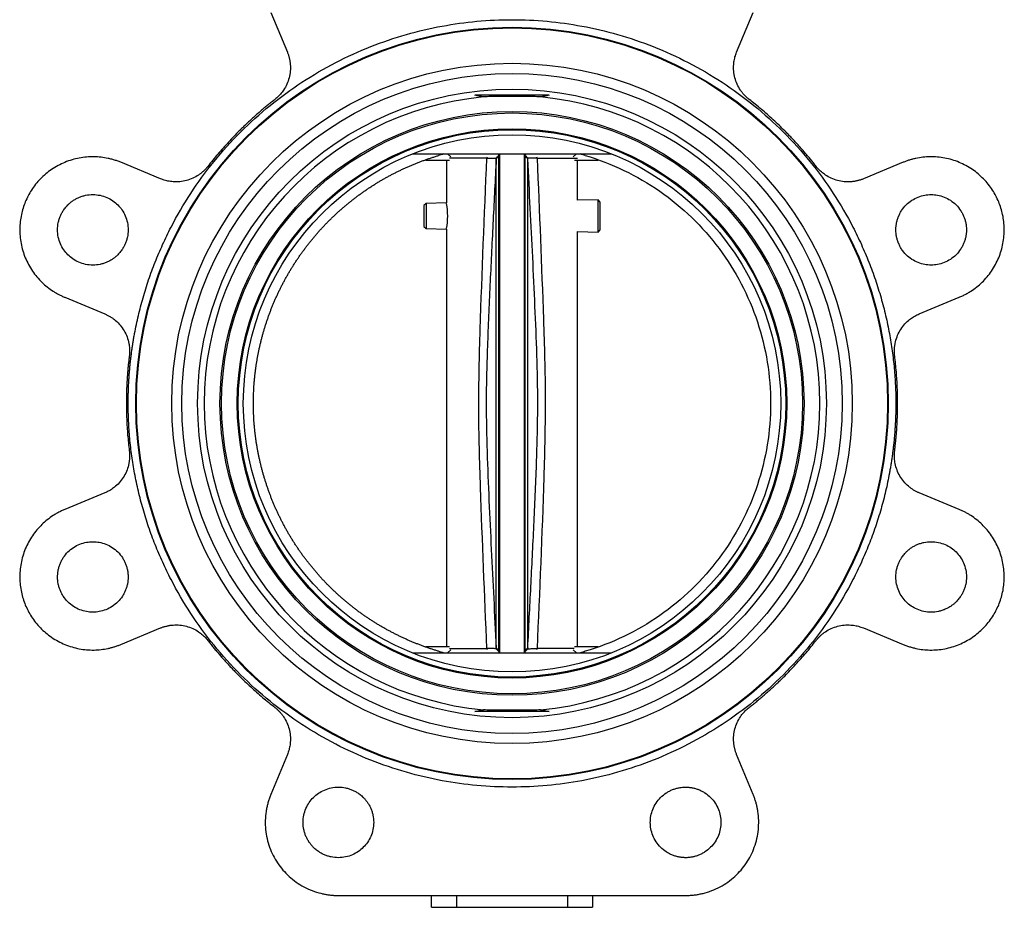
# Model space of a CAD drawing. Header units: millimetres. Extents: x 438 to 1493, y -117 to 773.
# Tile 9 of 26: x 1298 to 1493, y 145 to 321. Entities that reach past the tile are written whole.
import ezdxf

# ---------------------------------------------------------------- set-up
doc = ezdxf.new("R2010")
doc.units = ezdxf.units.MM

msp = doc.modelspace()

# ---------------------------------------------------------------- linework, layer by layer
at = {"color": 7, "linetype": 'Continuous', "lineweight": 25}
for p, q in [((1347.59, 322.33), (1350.86, 314.43)), ((1439.99, 314.43), (1443.27, 322.33)), ((1402.78, 305.88), (1388.08, 305.88)), ((1375.66, 294.23), (1415.19, 294.23)), ((1378.36, 293.03), (1383.06, 293.03)), ((1382.43, 293.03), (1382.43, 284.51)), ((1382.61, 294.23), (1383.32, 293.67)), ((1390.45, 293.38), (1383.06, 293.38)), ((1392.83, 293.72), (1392.3, 293.24)), ((1392.82, 294.13), (1392.78, 293.9)), ((1392.78, 293.9), (1392.83, 293.72)), ((1392.93, 294.13), (1392.93, 195.33)), ((1397.93, 195.33), (1397.93, 294.13)), ((1398.03, 293.72), (1398.08, 293.9)), ((1398.56, 293.24), (1398.03, 293.72)), ((1398.08, 293.9), (1398.04, 294.13)), ((1398.6, 293.42), (1398.08, 293.9)), ((1398.55, 293.24), (1398.6, 293.42)), ((1407.54, 293.67), (1408.24, 294.23)), ((1407.8, 293.03), (1412.5, 293.03)), ((1408.43, 285.03), (1408.43, 293.03)), ((1325.73, 289.3), (1317.83, 292.57)), ((1473.03, 292.57), (1465.13, 289.3)), ((1378.37, 284.43), (1377.93, 283.98)), ((1377.93, 283.98), (1377.93, 279.86)), ((1382.43, 284.51), (1378.37, 284.43)), ((1378.37, 284.43), (1378.37, 281.92)), ((1412.49, 285.11), (1408.43, 285.03)), ((1412.93, 284.68), (1412.49, 285.11)), ((1412.49, 281.92), (1412.49, 285.11)), ((1412.93, 281.92), (1412.93, 284.68)), ((1378.37, 281.92), (1378.37, 279.41)), ((1412.49, 278.73), (1412.49, 281.92)), ((1412.93, 279.16), (1412.93, 281.92)), ((1377.93, 279.86), (1378.37, 279.41)), ((1378.37, 279.41), (1382.43, 279.33)), ((1382.43, 279.33), (1382.43, 196.43)), ((1408.43, 278.81), (1412.49, 278.73)), ((1408.43, 196.43), (1408.43, 278.81)), ((1412.49, 278.73), (1412.93, 279.16)), ((1306.73, 265.78), (1314.63, 262.5)), ((1476.23, 262.5), (1484.13, 265.78)), ((1314.63, 226.96), (1306.73, 223.69)), ((1484.13, 223.69), (1476.23, 226.96)), ((1317.83, 196.89), (1325.73, 200.17)), ((1465.13, 200.17), (1473.03, 196.89)), ((1383.06, 196.43), (1378.36, 196.43)), ((1383.32, 195.8), (1382.61, 195.23)), ((1383.06, 196.08), (1390.45, 196.08)), ((1392.78, 195.57), (1392.26, 196.05)), ((1392.3, 196.22), (1392.83, 195.74)), ((1392.83, 195.74), (1392.78, 195.56)), ((1392.78, 195.56), (1392.82, 195.33)), ((1398.03, 195.74), (1398.56, 196.22)), ((1398.08, 195.57), (1398.03, 195.74)), ((1398.04, 195.33), (1398.08, 195.57)), ((1398.08, 195.56), (1398.6, 196.05)), ((1408.24, 195.23), (1407.54, 195.8)), ((1412.5, 196.43), (1407.8, 196.43)), ((1375.66, 195.23), (1415.19, 195.23)), ((1402.78, 183.58), (1388.08, 183.58)), ((1350.86, 175.03), (1347.59, 167.13)), ((1443.27, 167.13), (1439.99, 175.03)), ((1360.99, 147.08), (1429.87, 147.08)), ((1379.43, 144.73), (1379.43, 147.08)), ((1384.43, 147.08), (1384.43, 144.73)), ((1406.43, 147.08), (1406.43, 144.73)), ((1411.43, 147.08), (1411.43, 144.73)), ((1379.43, 144.73), (1384.43, 144.73)), ((1384.43, 144.73), (1406.43, 144.73)), ((1406.43, 144.73), (1411.43, 144.73))]:
    msp.add_line(p, q, dxfattribs=at)
at = {"color": 8, "linetype": 'Continuous', "lineweight": 25}
for p, q in [((1390.45, 293.38), (1390.56, 293.65)), ((1400.3, 293.65), (1400.4, 293.38)), ((1390.56, 195.81), (1390.45, 196.08)), ((1400.4, 196.08), (1400.3, 195.81))]:
    msp.add_line(p, q, dxfattribs=at)
at = {"color": 7, "linetype": 'Continuous', "lineweight": 25}
for radius in [74.64, 74.5, 67.5, 65.5, 62.37, 57.93, 57.63, 54.5, 54.3, 53.3]:
    msp.add_circle((1395.43, 244.73), radius, dxfattribs=at)
for centre, radius, start, end in [((1395.43, 244.73), 61.07, 95.3052, 264.6948), ((1395.43, 244.73), 61.07, 275.3052, 84.6948), ((1369.56, 281.92), 13.11, 349.0085, 10.8419)]:
    msp.add_arc(centre, radius, start, end, dxfattribs=at)
for points, knots in [([(1319.29, 244.73), (1319.29, 245.02), (1319.29, 245.6), (1319.31, 246.48), (1319.33, 247.35), (1319.37, 248.22), (1319.41, 249.09), (1319.47, 249.95), (1319.53, 250.82), (1319.6, 251.69), (1319.69, 252.55), (1319.78, 253.42), (1319.89, 254.28), (1320, 255.14), (1320.13, 256.01), (1320.26, 256.87), (1320.4, 257.73), (1320.72, 259.5), (1321.28, 262.16), (1322.21, 265.72), (1323.32, 269.26), (1324.61, 272.79), (1326.1, 276.28), (1328.34, 280.9), (1331.6, 286.49), (1336.22, 292.82), (1341.49, 298.67), (1347.34, 303.94), (1353.67, 308.56), (1360.36, 312.46), (1367.31, 315.62), (1374.39, 318.03), (1381.45, 319.69), (1388.46, 320.66), (1395.43, 320.98), (1402.39, 320.66), (1409.41, 319.69), (1416.47, 318.03), (1423.55, 315.62), (1430.49, 312.46), (1437.19, 308.56), (1443.52, 303.94), (1449.36, 298.67), (1454.64, 292.82), (1459.25, 286.49), (1462.52, 280.9), (1464.76, 276.28), (1466.24, 272.79), (1467.54, 269.26), (1468.65, 265.72), (1469.58, 262.16), (1470.2, 259.21), (1470.6, 256.87), (1470.86, 255.15), (1471.08, 253.42), (1471.26, 251.69), (1471.4, 249.95), (1471.5, 248.22), (1471.56, 246.48), (1471.56, 245.31), (1471.57, 244.73)], [0, 0, 0, 0, 0.00365, 0.007296, 0.010939, 0.014581, 0.01822, 0.021858, 0.025495, 0.029131, 0.032767, 0.036404, 0.040042, 0.043682, 0.047323, 0.050967, 0.054613, 0.058263, 0.073508, 0.088755, 0.104387, 0.120021, 0.135977, 0.151935, 0.184343, 0.217096, 0.250024, 0.282952, 0.315705, 0.348114, 0.380018, 0.411275, 0.441757, 0.470878, 0.5, 0.529121, 0.558243, 0.588726, 0.619983, 0.651887, 0.684296, 0.717048, 0.749977, 0.782905, 0.815658, 0.848066, 0.864022, 0.87998, 0.895612, 0.911246, 0.926491, 0.941738, 0.949034, 0.956318, 0.963595, 0.970868, 0.978142, 0.985419, 0.992704, 1, 1, 1, 1]), ([(1350.86, 314.43), (1350.9, 314.34), (1350.97, 314.17), (1351.06, 313.9), (1351.15, 313.64), (1351.22, 313.37), (1351.29, 313.09), (1351.34, 312.82), (1351.39, 312.54), (1351.42, 312.26), (1351.48, 311.63), (1351.48, 310.64), (1351.24, 309.32), (1350.8, 308.06), (1350.28, 307.13), (1349.82, 306.49), (1349.5, 306.1), (1349.15, 305.73), (1348.79, 305.38), (1348.52, 305.17), (1348.39, 305.06)], [0, 0, 0, 0, 0.027191, 0.054266, 0.081258, 0.1082, 0.135127, 0.162072, 0.189068, 0.216151, 0.243352, 0.371657, 0.500014, 0.628319, 0.756676, 0.805529, 0.854092, 0.90256, 0.951131, 1, 1, 1, 1]), ([(1442.47, 305.06), (1442.39, 305.12), (1442.25, 305.24), (1442.03, 305.42), (1441.83, 305.61), (1441.63, 305.81), (1441.44, 306.02), (1441.25, 306.23), (1441.08, 306.45), (1440.91, 306.67), (1440.54, 307.19), (1440.06, 308.06), (1439.61, 309.32), (1439.38, 310.64), (1439.37, 311.71), (1439.46, 312.48), (1439.54, 312.98), (1439.66, 313.48), (1439.81, 313.96), (1439.93, 314.27), (1439.99, 314.43)], [0, 0, 0, 0, 0.027191, 0.054266, 0.081258, 0.1082, 0.135127, 0.162072, 0.189068, 0.216151, 0.243352, 0.371657, 0.500014, 0.628319, 0.756676, 0.805529, 0.854092, 0.90256, 0.951131, 1, 1, 1, 1]), ([(1348.39, 305.06), (1348.17, 304.89), (1347.72, 304.53), (1347.05, 303.99), (1346.39, 303.45), (1345.74, 302.9), (1345.09, 302.34), (1344.45, 301.77), (1343.81, 301.19), (1343.18, 300.61), (1342.56, 300.03), (1341.94, 299.43), (1341.16, 298.66), (1340.23, 297.71), (1339.16, 296.56), (1338.1, 295.4), (1337.08, 294.21), (1336.07, 293), (1335.42, 292.18), (1335.1, 291.77)], [0, 0, 0, 0, 0.045495, 0.090965, 0.136416, 0.181853, 0.227281, 0.272707, 0.318137, 0.363576, 0.409029, 0.454503, 0.500003, 0.58339, 0.666709, 0.749994, 0.833281, 0.916605, 1, 1, 1, 1]), ([(1401.07, 305.54), (1400.62, 305.58), (1400.16, 305.6), (1399.22, 305.62), (1398.75, 305.63), (1397.8, 305.63), (1397.33, 305.63), (1396.38, 305.63), (1395.9, 305.63), (1394.48, 305.63), (1393.53, 305.63), (1392.11, 305.63), (1391.64, 305.62), (1390.7, 305.6), (1390.24, 305.58), (1389.78, 305.54)], [0, 0, 0, 0, 0.125, 0.125, 0.25, 0.25, 0.375, 0.375, 0.5, 0.5, 0.75, 0.75, 0.875, 0.875, 1, 1, 1, 1]), ([(1455.76, 291.77), (1455.58, 291.99), (1455.23, 292.44), (1454.69, 293.11), (1454.15, 293.77), (1453.59, 294.42), (1453.03, 295.07), (1452.47, 295.71), (1451.89, 296.35), (1451.31, 296.98), (1450.72, 297.6), (1450.13, 298.22), (1449.36, 299), (1448.4, 299.93), (1447.26, 301), (1446.09, 302.06), (1444.91, 303.08), (1443.7, 304.09), (1442.88, 304.74), (1442.47, 305.06)], [0, 0, 0, 0, 0.045495, 0.090965, 0.136416, 0.181853, 0.227281, 0.272707, 0.318137, 0.363576, 0.409029, 0.454503, 0.500003, 0.58339, 0.666709, 0.749994, 0.833281, 0.916605, 1, 1, 1, 1]), ([(1317.83, 292.57), (1317.71, 292.62), (1317.48, 292.71), (1317.12, 292.84), (1316.76, 292.96), (1316.4, 293.08), (1316.04, 293.18), (1315.67, 293.27), (1314.96, 293.43), (1313.91, 293.6), (1312.49, 293.7), (1311.04, 293.65), (1309.09, 293.38), (1306.69, 292.66), (1304.06, 291.24), (1301.82, 289.36), (1300.07, 287.16), (1298.81, 284.75), (1298, 282.16), (1297.69, 279.36), (1297.93, 276.45), (1298.79, 273.58), (1299.98, 271.39), (1301.17, 269.81), (1302.16, 268.76), (1303.23, 267.81), (1304.17, 267.14), (1304.95, 266.66), (1305.53, 266.34), (1306.12, 266.04), (1306.53, 265.86), (1306.73, 265.78)], [0, 0, 0, 0, 0.008343, 0.016672, 0.024993, 0.033312, 0.041634, 0.049965, 0.058311, 0.089201, 0.120102, 0.15228, 0.18447, 0.250119, 0.315767, 0.380052, 0.441771, 0.500002, 0.558232, 0.619951, 0.684236, 0.749885, 0.815534, 0.847712, 0.879901, 0.910791, 0.941693, 0.956283, 0.970843, 0.985406, 1, 1, 1, 1]), ([(1344.13, 244.73), (1344.13, 244.96), (1344.13, 245.42), (1344.15, 246.1), (1344.17, 246.79), (1344.2, 247.47), (1344.24, 248.16), (1344.29, 248.84), (1344.35, 249.53), (1344.42, 250.21), (1344.5, 250.89), (1344.58, 251.57), (1344.68, 252.25), (1344.79, 252.93), (1344.9, 253.61), (1345.02, 254.28), (1345.16, 254.95), (1345.3, 255.63), (1345.45, 256.29), (1345.61, 256.96), (1345.77, 257.63), (1345.95, 258.29), (1346.14, 258.95), (1346.33, 259.61), (1346.53, 260.26), (1346.75, 260.92), (1346.97, 261.56), (1347.2, 262.21), (1347.43, 262.85), (1347.68, 263.49), (1347.94, 264.13), (1348.2, 264.76), (1348.47, 265.39), (1348.75, 266.02), (1349.04, 266.64), (1349.34, 267.26), (1349.64, 267.87), (1349.96, 268.48), (1350.28, 269.09), (1350.61, 269.69), (1350.95, 270.29), (1351.29, 270.88), (1351.65, 271.47), (1352.01, 272.05), (1352.38, 272.63), (1352.75, 273.2), (1353.14, 273.77), (1353.53, 274.33), (1353.93, 274.89), (1354.34, 275.44), (1354.75, 275.99), (1355.17, 276.53), (1355.6, 277.07), (1356.04, 277.6), (1356.48, 278.12), (1356.93, 278.64), (1357.38, 279.15), (1357.85, 279.65), (1358.32, 280.15), (1358.79, 280.65), (1359.28, 281.13), (1359.77, 281.61), (1360.26, 282.09), (1360.77, 282.55), (1361.27, 283.01), (1361.79, 283.47), (1362.31, 283.91), (1362.84, 284.35), (1363.37, 284.78), (1363.91, 285.21), (1364.45, 285.62), (1365, 286.04), (1365.56, 286.44), (1366.12, 286.83), (1366.68, 287.22), (1367.25, 287.6), (1367.83, 287.97), (1368.41, 288.34), (1368.99, 288.7), (1369.58, 289.05), (1370.18, 289.39), (1370.78, 289.72), (1371.38, 290.05), (1371.99, 290.36), (1372.6, 290.67), (1373.21, 290.97), (1373.83, 291.27), (1374.46, 291.55), (1375.09, 291.83), (1375.72, 292.09), (1376.35, 292.35), (1376.99, 292.6), (1377.63, 292.85), (1378.27, 293.08), (1378.92, 293.31), (1379.57, 293.52), (1380.23, 293.73), (1380.66, 293.86), (1380.88, 293.93)], [0, 0, 0, 0, 0.010415, 0.020831, 0.031246, 0.041661, 0.052076, 0.062491, 0.072906, 0.08332, 0.093735, 0.104149, 0.114564, 0.124978, 0.135393, 0.145807, 0.156221, 0.166636, 0.17705, 0.187464, 0.197878, 0.208292, 0.218706, 0.229121, 0.239535, 0.249949, 0.260363, 0.270777, 0.281191, 0.291605, 0.302019, 0.312433, 0.322847, 0.333261, 0.343675, 0.354089, 0.364504, 0.374918, 0.385332, 0.395746, 0.406161, 0.416575, 0.42699, 0.437404, 0.447819, 0.458234, 0.468648, 0.479063, 0.489478, 0.499893, 0.510308, 0.520723, 0.531139, 0.541554, 0.55197, 0.562385, 0.572801, 0.583217, 0.593633, 0.604049, 0.614465, 0.624882, 0.635298, 0.645715, 0.656132, 0.666549, 0.676966, 0.687383, 0.697801, 0.708219, 0.718636, 0.729054, 0.739473, 0.749891, 0.76031, 0.770728, 0.781147, 0.791567, 0.801986, 0.812406, 0.822825, 0.833245, 0.843666, 0.854086, 0.864507, 0.874928, 0.885349, 0.895771, 0.906192, 0.916614, 0.927037, 0.937459, 0.947882, 0.958305, 0.968728, 0.979152, 0.989576, 1, 1, 1, 1]), ([(1381.87, 294.23), (1381.71, 294.18), (1381.38, 294.08), (1381.05, 293.98), (1380.88, 293.93)], [0, 0, 0, 0, 0.500018, 1, 1, 1, 1]), ([(1390.45, 196.08), (1390, 206.75), (1389.33, 222.6), (1388.7, 243.72), (1389.25, 265.5), (1389.96, 282.06), (1390.45, 293.38)], [0, 0, 0, 0, 0.328988, 0.489075, 0.65086, 1, 1, 1, 1]), ([(1392.3, 293.24), (1392.09, 289.19), (1391.68, 281.1), (1391.08, 268.96), (1390.54, 256.84), (1390.23, 245.57), (1390.45, 235.11), (1390.85, 225.45), (1391.31, 215.74), (1391.8, 206), (1392.13, 199.49), (1392.3, 196.22)], [0, 0, 0, 0, 0.125239, 0.250436, 0.375479, 0.499998, 0.598494, 0.698613, 0.798805, 0.898814, 1, 1, 1, 1]), ([(1390.45, 293.38), (1390.75, 293.39), (1391.35, 293.4), (1391.99, 293.41), (1392.17, 293.41), (1392.26, 293.42)], [0, 0, 0, 0, 0.340443, 0.680834, 1, 1, 1, 1]), ([(1392.26, 293.42), (1392.34, 293.49), (1392.51, 293.64), (1392.68, 293.8), (1392.76, 293.88), (1392.78, 293.89), (1392.78, 293.9), (1392.78, 293.9)], [0, 0, 0, 0, 0.490361, 0.929118, 0.978967, 0.997444, 1, 1, 1, 1]), ([(1392.26, 293.42), (1392.27, 293.39), (1392.3, 293.33), (1392.3, 293.28), (1392.3, 293.24)], [0, 0, 0, 0, 0.445211, 1, 1, 1, 1]), ([(1398.56, 196.22), (1398.76, 200.27), (1399.18, 208.36), (1399.78, 220.5), (1400.32, 232.62), (1400.62, 243.89), (1400.4, 254.35), (1400, 264.01), (1399.54, 273.72), (1399.06, 283.47), (1398.72, 289.97), (1398.56, 293.24)], [0, 0, 0, 0, 0.125239, 0.250436, 0.375479, 0.499998, 0.598494, 0.698613, 0.798805, 0.898814, 1, 1, 1, 1]), ([(1400.4, 293.38), (1400.18, 293.38), (1399.73, 293.39), (1399.2, 293.4), (1398.79, 293.41), (1398.66, 293.41), (1398.6, 293.42)], [0, 0, 0, 0, 0.249827, 0.500405, 0.750171, 1, 1, 1, 1]), ([(1400.4, 293.38), (1400.85, 282.72), (1401.52, 266.87), (1402.16, 245.76), (1401.61, 223.97), (1400.89, 207.41), (1400.4, 196.08)], [0, 0, 0, 0, 0.328785, 0.488975, 0.650667, 1, 1, 1, 1]), ([(1409.97, 293.93), (1409.81, 293.98), (1409.48, 294.08), (1409.15, 294.18), (1408.99, 294.23)], [0, 0, 0, 0, 0.499982, 1, 1, 1, 1]), ([(1409.97, 293.93), (1415.23, 292.37), (1420.24, 289.97), (1429.24, 283.7), (1433.24, 279.84), (1439.8, 271.05), (1442.38, 266.12), (1445.84, 255.71), (1446.73, 250.22), (1446.73, 244.73)], [0, 0, 0, 0, 0.25, 0.25, 0.5, 0.5, 0.75, 0.75, 1, 1, 1, 1]), ([(1484.13, 265.78), (1484.24, 265.83), (1484.48, 265.92), (1484.82, 266.08), (1485.16, 266.25), (1485.49, 266.43), (1485.83, 266.61), (1486.15, 266.81), (1486.76, 267.19), (1487.63, 267.81), (1488.7, 268.76), (1489.69, 269.81), (1490.88, 271.39), (1492.07, 273.58), (1492.92, 276.45), (1493.17, 279.36), (1492.86, 282.16), (1492.05, 284.75), (1490.78, 287.16), (1489.03, 289.36), (1486.79, 291.24), (1484.17, 292.66), (1481.77, 293.38), (1479.82, 293.65), (1478.37, 293.7), (1476.94, 293.6), (1475.8, 293.42), (1474.91, 293.21), (1474.27, 293.03), (1473.65, 292.82), (1473.23, 292.65), (1473.03, 292.57)], [0, 0, 0, 0, 0.008343, 0.016672, 0.024993, 0.033312, 0.041634, 0.049965, 0.058311, 0.089201, 0.120102, 0.15228, 0.18447, 0.250119, 0.315767, 0.380052, 0.441771, 0.500002, 0.558232, 0.619951, 0.684236, 0.749885, 0.815534, 0.847712, 0.879901, 0.910791, 0.941693, 0.956283, 0.970843, 0.985406, 1, 1, 1, 1]), ([(1335.1, 291.77), (1335.04, 291.7), (1334.92, 291.55), (1334.74, 291.34), (1334.55, 291.13), (1334.35, 290.93), (1334.14, 290.74), (1333.93, 290.56), (1333.71, 290.38), (1333.49, 290.21), (1332.97, 289.85), (1332.1, 289.36), (1330.84, 288.92), (1329.52, 288.68), (1328.45, 288.68), (1327.68, 288.76), (1327.18, 288.85), (1326.68, 288.96), (1326.2, 289.11), (1325.89, 289.24), (1325.73, 289.3)], [0, 0, 0, 0, 0.027191, 0.054266, 0.081258, 0.1082, 0.135127, 0.162072, 0.189068, 0.216151, 0.243352, 0.371657, 0.500014, 0.628319, 0.756676, 0.805529, 0.854092, 0.90256, 0.951131, 1, 1, 1, 1]), ([(1465.13, 289.3), (1465.04, 289.26), (1464.87, 289.19), (1464.6, 289.1), (1464.33, 289.01), (1464.06, 288.94), (1463.79, 288.87), (1463.52, 288.82), (1463.24, 288.77), (1462.96, 288.74), (1462.33, 288.68), (1461.34, 288.68), (1460.02, 288.92), (1458.75, 289.36), (1457.82, 289.88), (1457.19, 290.34), (1456.8, 290.66), (1456.43, 291.01), (1456.08, 291.37), (1455.87, 291.64), (1455.76, 291.77)], [0, 0, 0, 0, 0.027191, 0.054266, 0.081258, 0.1082, 0.135127, 0.162072, 0.189068, 0.216151, 0.243352, 0.371657, 0.500014, 0.628319, 0.756676, 0.805529, 0.854092, 0.90256, 0.951131, 1, 1, 1, 1]), ([(1307.33, 284.12), (1307.39, 284.18), (1307.51, 284.3), (1307.7, 284.47), (1307.9, 284.64), (1308.1, 284.79), (1308.43, 285.02), (1308.88, 285.31), (1309.5, 285.61), (1310.16, 285.86), (1311.08, 286.1), (1312.28, 286.22), (1313.71, 286.07), (1315.06, 285.65), (1316.25, 284.99), (1317.26, 284.15), (1318.1, 283.14), (1318.75, 281.95), (1319.18, 280.61), (1319.33, 279.17), (1319.2, 277.97), (1318.96, 277.05), (1318.72, 276.4), (1318.41, 275.78), (1318.1, 275.27), (1317.8, 274.86), (1317.53, 274.53), (1317.33, 274.33), (1317.23, 274.22)], [0, 0, 0, 0, 0.011674, 0.023326, 0.034972, 0.046628, 0.058309, 0.089193, 0.120101, 0.152273, 0.184469, 0.250118, 0.315768, 0.380053, 0.441772, 0.500003, 0.558234, 0.619953, 0.684238, 0.749887, 0.815537, 0.847708, 0.879904, 0.910788, 0.941696, 0.961138, 0.980548, 1, 1, 1, 1]), ([(1471.58, 279.17), (1471.58, 279.26), (1471.58, 279.43), (1471.59, 279.69), (1471.62, 279.94), (1471.65, 280.19), (1471.72, 280.59), (1471.84, 281.11), (1472.06, 281.76), (1472.35, 282.4), (1472.83, 283.22), (1473.59, 284.16), (1474.71, 285.07), (1475.97, 285.72), (1477.27, 286.09), (1478.58, 286.21), (1479.88, 286.09), (1481.19, 285.72), (1482.44, 285.07), (1483.56, 284.16), (1484.32, 283.22), (1484.8, 282.4), (1485.09, 281.76), (1485.32, 281.11), (1485.45, 280.53), (1485.53, 280.03), (1485.57, 279.6), (1485.58, 279.32), (1485.58, 279.17)], [0, 0, 0, 0, 0.011674, 0.023326, 0.034972, 0.046628, 0.058309, 0.089193, 0.120101, 0.152273, 0.184469, 0.250118, 0.315768, 0.380053, 0.441772, 0.500003, 0.558234, 0.619953, 0.684238, 0.749887, 0.815537, 0.847708, 0.879904, 0.910788, 0.941696, 0.961138, 0.980548, 1, 1, 1, 1]), ([(1317.23, 274.22), (1317.17, 274.16), (1317.05, 274.04), (1316.85, 273.87), (1316.66, 273.71), (1316.46, 273.55), (1316.13, 273.32), (1315.67, 273.04), (1315.06, 272.73), (1314.4, 272.49), (1313.48, 272.25), (1312.28, 272.12), (1310.84, 272.27), (1309.5, 272.7), (1308.31, 273.36), (1307.3, 274.2), (1306.46, 275.2), (1305.81, 276.39), (1305.38, 277.74), (1305.23, 279.17), (1305.35, 280.37), (1305.6, 281.29), (1305.84, 281.95), (1306.14, 282.57), (1306.46, 283.07), (1306.76, 283.49), (1307.03, 283.82), (1307.23, 284.02), (1307.33, 284.12)], [0, 0, 0, 0, 0.011674, 0.023326, 0.034972, 0.046628, 0.058309, 0.089193, 0.120101, 0.152273, 0.184469, 0.250118, 0.315768, 0.380053, 0.441772, 0.500003, 0.558234, 0.619953, 0.684238, 0.749887, 0.815537, 0.847708, 0.879904, 0.910788, 0.941696, 0.961138, 0.980548, 1, 1, 1, 1]), ([(1485.58, 279.17), (1485.58, 279.09), (1485.57, 278.92), (1485.56, 278.66), (1485.54, 278.41), (1485.5, 278.15), (1485.44, 277.76), (1485.32, 277.24), (1485.09, 276.58), (1484.8, 275.95), (1484.32, 275.12), (1483.56, 274.19), (1482.44, 273.28), (1481.19, 272.63), (1479.88, 272.25), (1478.58, 272.13), (1477.27, 272.25), (1475.97, 272.63), (1474.71, 273.28), (1473.59, 274.19), (1472.83, 275.12), (1472.35, 275.95), (1472.06, 276.58), (1471.84, 277.24), (1471.7, 277.82), (1471.63, 278.32), (1471.59, 278.75), (1471.58, 279.03), (1471.58, 279.17)], [0, 0, 0, 0, 0.0116737, 0.0233258, 0.034972, 0.046628, 0.0583094, 0.0891935, 0.1201015, 0.1522733, 0.1844691, 0.2501183, 0.3157676, 0.3800526, 0.4417717, 0.5000028, 0.5582339, 0.6199531, 0.6842381, 0.7498873, 0.8155366, 0.8477084, 0.8799042, 0.9107883, 0.9416963, 0.9611376, 0.980548, 1, 1, 1, 1]), ([(1314.63, 262.5), (1314.72, 262.47), (1314.89, 262.39), (1315.14, 262.27), (1315.39, 262.14), (1315.64, 262), (1315.88, 261.86), (1316.11, 261.7), (1316.34, 261.54), (1316.56, 261.37), (1317.05, 260.96), (1317.75, 260.26), (1318.51, 259.16), (1319.09, 257.95), (1319.38, 256.92), (1319.51, 256.15), (1319.56, 255.65), (1319.57, 255.14), (1319.56, 254.64), (1319.53, 254.3), (1319.51, 254.13)], [0, 0, 0, 0, 0.027191, 0.054266, 0.081258, 0.1082, 0.135127, 0.162072, 0.189068, 0.216151, 0.243352, 0.371657, 0.500014, 0.628319, 0.756676, 0.805529, 0.854092, 0.90256, 0.951131, 1, 1, 1, 1]), ([(1471.35, 254.13), (1471.34, 254.22), (1471.32, 254.41), (1471.3, 254.69), (1471.29, 254.97), (1471.29, 255.25), (1471.3, 255.53), (1471.32, 255.81), (1471.35, 256.09), (1471.39, 256.37), (1471.5, 257), (1471.77, 257.95), (1472.34, 259.16), (1473.11, 260.26), (1473.86, 261.02), (1474.47, 261.51), (1474.88, 261.8), (1475.31, 262.06), (1475.76, 262.3), (1476.07, 262.44), (1476.23, 262.5)], [0, 0, 0, 0, 0.027191, 0.054266, 0.081258, 0.1082, 0.135127, 0.162072, 0.189068, 0.216151, 0.243352, 0.371657, 0.500014, 0.628319, 0.756676, 0.805529, 0.854092, 0.90256, 0.951131, 1, 1, 1, 1]), ([(1319.51, 254.13), (1319.47, 253.85), (1319.41, 253.28), (1319.31, 252.43), (1319.23, 251.57), (1319.16, 250.72), (1319.1, 249.87), (1319.05, 249.01), (1319, 248.16), (1318.97, 247.3), (1318.95, 246.45), (1318.93, 245.59), (1318.93, 244.49), (1318.94, 243.16), (1318.99, 241.59), (1319.07, 240.02), (1319.18, 238.46), (1319.32, 236.89), (1319.45, 235.85), (1319.51, 235.33)], [0, 0, 0, 0, 0.045495, 0.090965, 0.136416, 0.181853, 0.227281, 0.272707, 0.318137, 0.363576, 0.409029, 0.454503, 0.500003, 0.58339, 0.666709, 0.749994, 0.833281, 0.916605, 1, 1, 1, 1]), ([(1471.35, 235.33), (1471.38, 235.62), (1471.45, 236.18), (1471.54, 237.04), (1471.62, 237.89), (1471.7, 238.74), (1471.76, 239.6), (1471.81, 240.45), (1471.85, 241.31), (1471.89, 242.16), (1471.91, 243.02), (1471.93, 243.87), (1471.93, 244.97), (1471.92, 246.3), (1471.87, 247.87), (1471.79, 249.44), (1471.68, 251.01), (1471.53, 252.57), (1471.41, 253.61), (1471.35, 254.13)], [0, 0, 0, 0, 0.045495, 0.090965, 0.136416, 0.181853, 0.227281, 0.272707, 0.318137, 0.363576, 0.409029, 0.454503, 0.500003, 0.58339, 0.666709, 0.749994, 0.833281, 0.916605, 1, 1, 1, 1]), ([(1471.57, 244.73), (1471.57, 244.44), (1471.57, 243.86), (1471.55, 242.99), (1471.53, 242.12), (1471.49, 241.25), (1471.45, 240.38), (1471.39, 239.51), (1471.33, 238.64), (1471.25, 237.78), (1471.17, 236.91), (1471.07, 236.05), (1470.97, 235.18), (1470.85, 234.32), (1470.73, 233.46), (1470.6, 232.6), (1470.45, 231.74), (1470.14, 229.97), (1469.58, 227.3), (1468.65, 223.74), (1467.54, 220.2), (1466.24, 216.67), (1464.76, 213.18), (1462.52, 208.57), (1459.25, 202.97), (1454.64, 196.64), (1449.36, 190.8), (1443.52, 185.52), (1437.19, 180.91), (1430.49, 177), (1423.55, 173.84), (1416.47, 171.43), (1409.41, 169.77), (1402.39, 168.8), (1395.43, 168.49), (1388.46, 168.8), (1381.45, 169.77), (1374.39, 171.43), (1367.31, 173.84), (1360.36, 177), (1353.67, 180.91), (1347.34, 185.52), (1341.49, 190.8), (1336.22, 196.64), (1331.6, 202.97), (1328.34, 208.57), (1326.1, 213.18), (1324.62, 216.67), (1323.32, 220.2), (1322.21, 223.74), (1321.28, 227.3), (1320.66, 230.25), (1320.26, 232.59), (1320, 234.32), (1319.78, 236.04), (1319.6, 237.77), (1319.46, 239.51), (1319.36, 241.25), (1319.3, 242.99), (1319.29, 244.15), (1319.29, 244.73)], [0, 0, 0, 0, 0.00365, 0.007296, 0.010939, 0.014581, 0.01822, 0.021858, 0.025495, 0.029131, 0.032767, 0.036404, 0.040042, 0.043682, 0.047323, 0.050967, 0.054613, 0.058263, 0.073508, 0.088755, 0.104387, 0.120021, 0.135977, 0.151935, 0.184343, 0.217096, 0.250024, 0.282952, 0.315705, 0.348114, 0.380018, 0.411275, 0.441757, 0.470878, 0.5, 0.529121, 0.558243, 0.588726, 0.619983, 0.651887, 0.684296, 0.717048, 0.749977, 0.782905, 0.815658, 0.848066, 0.864022, 0.87998, 0.895612, 0.911246, 0.926491, 0.941738, 0.949034, 0.956318, 0.963595, 0.970868, 0.978142, 0.985419, 0.992704, 1, 1, 1, 1]), ([(1380.88, 195.54), (1380.66, 195.6), (1380.23, 195.73), (1379.57, 195.94), (1378.92, 196.16), (1378.27, 196.38), (1377.63, 196.62), (1376.99, 196.86), (1376.35, 197.11), (1375.72, 197.37), (1375.09, 197.64), (1374.46, 197.91), (1373.83, 198.2), (1373.21, 198.49), (1372.6, 198.79), (1371.99, 199.1), (1371.38, 199.42), (1370.78, 199.74), (1370.18, 200.08), (1369.58, 200.42), (1368.99, 200.77), (1368.41, 201.12), (1367.83, 201.49), (1367.25, 201.86), (1366.68, 202.24), (1366.12, 202.63), (1365.56, 203.03), (1365, 203.43), (1364.45, 203.84), (1363.91, 204.26), (1363.37, 204.68), (1362.84, 205.11), (1362.31, 205.55), (1361.79, 206), (1361.27, 206.45), (1360.77, 206.91), (1360.26, 207.38), (1359.77, 207.85), (1359.28, 208.33), (1358.79, 208.82), (1358.32, 209.31), (1357.85, 209.81), (1357.38, 210.31), (1356.93, 210.83), (1356.48, 211.34), (1356.04, 211.87), (1355.6, 212.4), (1355.17, 212.93), (1354.75, 213.47), (1354.34, 214.02), (1353.93, 214.57), (1353.53, 215.13), (1353.14, 215.69), (1352.75, 216.26), (1352.38, 216.83), (1352.01, 217.41), (1351.65, 217.99), (1351.29, 218.58), (1350.95, 219.17), (1350.61, 219.77), (1350.28, 220.37), (1349.96, 220.98), (1349.64, 221.59), (1349.34, 222.2), (1349.04, 222.82), (1348.75, 223.44), (1348.47, 224.07), (1348.2, 224.7), (1347.94, 225.33), (1347.68, 225.97), (1347.43, 226.61), (1347.2, 227.25), (1346.97, 227.9), (1346.75, 228.55), (1346.53, 229.2), (1346.33, 229.86), (1346.14, 230.51), (1345.95, 231.17), (1345.77, 231.84), (1345.61, 232.5), (1345.45, 233.17), (1345.3, 233.84), (1345.16, 234.51), (1345.02, 235.18), (1344.9, 235.86), (1344.79, 236.53), (1344.68, 237.21), (1344.58, 237.89), (1344.5, 238.57), (1344.42, 239.25), (1344.35, 239.94), (1344.29, 240.62), (1344.24, 241.3), (1344.2, 241.99), (1344.17, 242.67), (1344.15, 243.36), (1344.13, 244.05), (1344.13, 244.5), (1344.13, 244.73)], [0, 0, 0, 0, 0.010424, 0.020848, 0.031272, 0.041695, 0.052118, 0.062541, 0.072963, 0.083386, 0.093808, 0.104229, 0.114651, 0.125072, 0.135493, 0.145914, 0.156334, 0.166755, 0.177175, 0.187594, 0.198014, 0.208433, 0.218853, 0.229272, 0.23969, 0.250109, 0.260527, 0.270946, 0.281364, 0.291781, 0.302199, 0.312617, 0.323034, 0.333451, 0.343868, 0.354285, 0.364702, 0.375118, 0.385535, 0.395951, 0.406367, 0.416783, 0.427199, 0.437615, 0.44803, 0.458446, 0.468861, 0.479277, 0.489692, 0.500107, 0.510522, 0.520937, 0.531352, 0.541766, 0.552181, 0.562596, 0.57301, 0.583425, 0.593839, 0.604254, 0.614668, 0.625082, 0.635496, 0.645911, 0.656325, 0.666739, 0.677153, 0.687567, 0.697981, 0.708395, 0.718809, 0.729223, 0.739637, 0.750051, 0.760465, 0.770879, 0.781294, 0.791708, 0.802122, 0.812536, 0.82295, 0.833364, 0.843779, 0.854193, 0.864607, 0.875022, 0.885436, 0.895851, 0.906265, 0.91668, 0.927094, 0.937509, 0.947924, 0.958339, 0.968754, 0.979169, 0.989585, 1, 1, 1, 1]), ([(1446.73, 244.73), (1446.73, 239.24), (1445.84, 233.76), (1442.38, 223.34), (1439.8, 218.42), (1433.24, 209.63), (1429.24, 205.77), (1420.24, 199.5), (1415.23, 197.09), (1409.97, 195.54)], [0, 0, 0, 0, 0.25, 0.25, 0.5, 0.5, 0.75, 0.75, 1, 1, 1, 1]), ([(1319.51, 235.33), (1319.52, 235.24), (1319.54, 235.05), (1319.56, 234.77), (1319.57, 234.49), (1319.57, 234.21), (1319.56, 233.93), (1319.54, 233.65), (1319.51, 233.37), (1319.47, 233.09), (1319.36, 232.47), (1319.09, 231.51), (1318.51, 230.3), (1317.75, 229.2), (1317, 228.45), (1316.39, 227.96), (1315.97, 227.66), (1315.54, 227.4), (1315.1, 227.16), (1314.79, 227.03), (1314.63, 226.96)], [0, 0, 0, 0, 0.027191, 0.054266, 0.081258, 0.1082, 0.135127, 0.162072, 0.189068, 0.216151, 0.243352, 0.371657, 0.500014, 0.628319, 0.756676, 0.805529, 0.854092, 0.90256, 0.951131, 1, 1, 1, 1]), ([(1476.23, 226.96), (1476.14, 227), (1475.97, 227.07), (1475.71, 227.19), (1475.46, 227.32), (1475.22, 227.46), (1474.98, 227.61), (1474.75, 227.76), (1474.52, 227.92), (1474.3, 228.1), (1473.81, 228.5), (1473.11, 229.2), (1472.34, 230.3), (1471.77, 231.51), (1471.48, 232.54), (1471.35, 233.31), (1471.3, 233.82), (1471.28, 234.32), (1471.3, 234.83), (1471.33, 235.16), (1471.35, 235.33)], [0, 0, 0, 0, 0.027191, 0.054266, 0.081258, 0.1082, 0.135127, 0.162072, 0.189068, 0.216151, 0.243352, 0.371657, 0.500014, 0.628319, 0.756676, 0.805529, 0.854092, 0.90256, 0.951131, 1, 1, 1, 1]), ([(1306.73, 223.69), (1306.61, 223.64), (1306.38, 223.54), (1306.04, 223.38), (1305.7, 223.21), (1305.36, 223.04), (1305.03, 222.85), (1304.71, 222.66), (1304.1, 222.27), (1303.23, 221.65), (1302.16, 220.71), (1301.17, 219.65), (1299.98, 218.08), (1298.79, 215.88), (1297.93, 213.02), (1297.69, 210.1), (1298, 207.31), (1298.81, 204.71), (1300.07, 202.31), (1301.82, 200.11), (1304.06, 198.22), (1306.69, 196.8), (1309.09, 196.09), (1311.04, 195.82), (1312.49, 195.77), (1313.91, 195.86), (1315.06, 196.05), (1315.94, 196.26), (1316.58, 196.44), (1317.21, 196.65), (1317.62, 196.81), (1317.83, 196.89)], [0, 0, 0, 0, 0.008343, 0.016672, 0.024993, 0.033312, 0.041634, 0.049965, 0.058311, 0.089201, 0.120102, 0.15228, 0.18447, 0.250119, 0.315767, 0.380052, 0.441771, 0.500002, 0.558232, 0.619951, 0.684236, 0.749885, 0.815534, 0.847712, 0.879901, 0.910791, 0.941693, 0.956283, 0.970843, 0.985406, 1, 1, 1, 1]), ([(1473.03, 196.89), (1473.15, 196.85), (1473.38, 196.75), (1473.74, 196.62), (1474.09, 196.5), (1474.46, 196.39), (1474.82, 196.28), (1475.19, 196.19), (1475.89, 196.03), (1476.94, 195.86), (1478.37, 195.77), (1479.81, 195.82), (1481.77, 196.09), (1484.17, 196.8), (1486.79, 198.22), (1489.03, 200.11), (1490.78, 202.31), (1492.05, 204.71), (1492.86, 207.31), (1493.17, 210.1), (1492.92, 213.02), (1492.07, 215.88), (1490.88, 218.08), (1489.69, 219.65), (1488.7, 220.71), (1487.63, 221.65), (1486.68, 222.33), (1485.91, 222.81), (1485.33, 223.13), (1484.74, 223.42), (1484.33, 223.6), (1484.13, 223.69)], [0, 0, 0, 0, 0.008343, 0.016672, 0.024993, 0.033312, 0.041634, 0.049965, 0.058311, 0.089201, 0.120102, 0.15228, 0.18447, 0.250119, 0.315767, 0.380052, 0.441771, 0.500002, 0.558232, 0.619951, 0.684236, 0.749885, 0.815534, 0.847712, 0.879901, 0.910791, 0.941693, 0.956283, 0.970843, 0.985406, 1, 1, 1, 1]), ([(1305.28, 210.29), (1305.28, 210.38), (1305.28, 210.55), (1305.3, 210.8), (1305.32, 211.06), (1305.35, 211.31), (1305.42, 211.7), (1305.54, 212.23), (1305.76, 212.88), (1306.05, 213.52), (1306.53, 214.34), (1307.29, 215.28), (1308.41, 216.18), (1309.67, 216.83), (1310.97, 217.21), (1312.28, 217.33), (1313.59, 217.21), (1314.89, 216.83), (1316.14, 216.18), (1317.26, 215.28), (1318.02, 214.34), (1318.51, 213.52), (1318.79, 212.88), (1319.02, 212.23), (1319.15, 211.65), (1319.23, 211.14), (1319.27, 210.72), (1319.28, 210.43), (1319.28, 210.29)], [0, 0, 0, 0, 0.0116737, 0.0233258, 0.034972, 0.046628, 0.0583094, 0.0891935, 0.1201015, 0.1522733, 0.1844691, 0.2501183, 0.3157676, 0.3800526, 0.4417717, 0.5000028, 0.5582339, 0.6199531, 0.6842381, 0.7498873, 0.8155366, 0.8477084, 0.8799042, 0.9107883, 0.9416963, 0.9611376, 0.980548, 1, 1, 1, 1]), ([(1473.63, 215.24), (1473.69, 215.3), (1473.81, 215.42), (1474, 215.59), (1474.2, 215.75), (1474.4, 215.91), (1474.72, 216.14), (1475.18, 216.42), (1475.8, 216.73), (1476.46, 216.97), (1477.38, 217.22), (1478.58, 217.34), (1480.01, 217.19), (1481.36, 216.76), (1482.55, 216.11), (1483.56, 215.27), (1484.39, 214.26), (1485.05, 213.07), (1485.48, 211.72), (1485.63, 210.29), (1485.5, 209.09), (1485.26, 208.17), (1485.02, 207.51), (1484.71, 206.9), (1484.4, 206.39), (1484.1, 205.98), (1483.82, 205.65), (1483.63, 205.44), (1483.53, 205.34)], [0, 0, 0, 0, 0.011674, 0.023326, 0.034972, 0.046628, 0.058309, 0.089193, 0.120101, 0.152273, 0.184469, 0.250118, 0.315768, 0.380053, 0.441772, 0.500003, 0.558234, 0.619953, 0.684238, 0.749887, 0.815537, 0.847708, 0.879904, 0.910788, 0.941696, 0.961138, 0.980548, 1, 1, 1, 1]), ([(1483.53, 205.34), (1483.47, 205.28), (1483.34, 205.16), (1483.15, 204.99), (1482.96, 204.83), (1482.75, 204.67), (1482.43, 204.44), (1481.97, 204.16), (1481.35, 203.85), (1480.7, 203.61), (1479.78, 203.36), (1478.58, 203.24), (1477.14, 203.39), (1475.8, 203.82), (1474.61, 204.47), (1473.6, 205.31), (1472.76, 206.32), (1472.1, 207.51), (1471.68, 208.86), (1471.53, 210.29), (1471.65, 211.49), (1471.89, 212.41), (1472.14, 213.07), (1472.44, 213.68), (1472.76, 214.19), (1473.06, 214.6), (1473.33, 214.93), (1473.53, 215.14), (1473.63, 215.24)], [0, 0, 0, 0, 0.011674, 0.023326, 0.034972, 0.046628, 0.058309, 0.089193, 0.120101, 0.152273, 0.184469, 0.250118, 0.315768, 0.380053, 0.441772, 0.500003, 0.558234, 0.619953, 0.684238, 0.749887, 0.815537, 0.847708, 0.879904, 0.910788, 0.941696, 0.961138, 0.980548, 1, 1, 1, 1]), ([(1319.28, 210.29), (1319.28, 210.2), (1319.28, 210.03), (1319.26, 209.78), (1319.24, 209.52), (1319.21, 209.27), (1319.14, 208.88), (1319.02, 208.35), (1318.79, 207.7), (1318.51, 207.06), (1318.02, 206.24), (1317.26, 205.3), (1316.14, 204.4), (1314.89, 203.75), (1313.59, 203.37), (1312.28, 203.25), (1310.97, 203.37), (1309.67, 203.75), (1308.41, 204.4), (1307.29, 205.3), (1306.53, 206.24), (1306.05, 207.06), (1305.76, 207.7), (1305.54, 208.35), (1305.4, 208.93), (1305.33, 209.44), (1305.29, 209.86), (1305.28, 210.15), (1305.28, 210.29)], [0, 0, 0, 0, 0.011674, 0.023326, 0.034972, 0.046628, 0.058309, 0.089193, 0.120101, 0.152273, 0.184469, 0.250118, 0.315768, 0.380053, 0.441772, 0.500003, 0.558234, 0.619953, 0.684238, 0.749887, 0.815537, 0.847708, 0.879904, 0.910788, 0.941696, 0.961138, 0.980548, 1, 1, 1, 1]), ([(1325.73, 200.17), (1325.82, 200.2), (1325.99, 200.27), (1326.26, 200.37), (1326.52, 200.45), (1326.79, 200.52), (1327.07, 200.59), (1327.34, 200.65), (1327.62, 200.69), (1327.9, 200.73), (1328.53, 200.79), (1329.52, 200.78), (1330.84, 200.55), (1332.1, 200.1), (1333.03, 199.58), (1333.67, 199.12), (1334.06, 198.8), (1334.43, 198.46), (1334.78, 198.09), (1334.99, 197.83), (1335.1, 197.69)], [0, 0, 0, 0, 0.027191, 0.054266, 0.081258, 0.1082, 0.135127, 0.162072, 0.189068, 0.216151, 0.243352, 0.371657, 0.500014, 0.628319, 0.756676, 0.805529, 0.854092, 0.90256, 0.951131, 1, 1, 1, 1]), ([(1455.76, 197.69), (1455.82, 197.77), (1455.93, 197.92), (1456.12, 198.13), (1456.31, 198.33), (1456.51, 198.53), (1456.71, 198.72), (1456.93, 198.91), (1457.14, 199.08), (1457.37, 199.25), (1457.89, 199.62), (1458.75, 200.1), (1460.02, 200.55), (1461.34, 200.78), (1462.4, 200.79), (1463.18, 200.7), (1463.68, 200.62), (1464.17, 200.5), (1464.66, 200.35), (1464.97, 200.23), (1465.13, 200.17)], [0, 0, 0, 0, 0.027191, 0.054266, 0.081258, 0.1082, 0.135127, 0.162072, 0.189068, 0.216151, 0.243352, 0.371657, 0.500014, 0.628319, 0.756676, 0.805529, 0.854092, 0.90256, 0.951131, 1, 1, 1, 1]), ([(1335.1, 197.69), (1335.27, 197.47), (1335.63, 197.02), (1336.17, 196.35), (1336.71, 195.69), (1337.26, 195.04), (1337.82, 194.39), (1338.39, 193.75), (1338.97, 193.11), (1339.55, 192.48), (1340.14, 191.86), (1340.73, 191.25), (1341.5, 190.47), (1342.45, 189.53), (1343.6, 188.46), (1344.76, 187.41), (1345.95, 186.38), (1347.16, 185.38), (1347.98, 184.73), (1348.39, 184.4)], [0, 0, 0, 0, 0.045495, 0.090965, 0.136416, 0.181853, 0.227281, 0.272707, 0.318137, 0.363576, 0.409029, 0.454503, 0.500003, 0.58339, 0.666709, 0.749994, 0.833281, 0.916605, 1, 1, 1, 1]), ([(1442.47, 184.4), (1442.69, 184.58), (1443.14, 184.93), (1443.81, 185.47), (1444.47, 186.01), (1445.12, 186.57), (1445.77, 187.13), (1446.41, 187.69), (1447.05, 188.27), (1447.68, 188.85), (1448.3, 189.44), (1448.91, 190.03), (1449.69, 190.8), (1450.63, 191.76), (1451.7, 192.9), (1452.75, 194.07), (1453.78, 195.25), (1454.79, 196.46), (1455.43, 197.28), (1455.76, 197.69)], [0, 0, 0, 0, 0.045495, 0.090965, 0.136416, 0.181853, 0.227281, 0.272707, 0.318137, 0.363576, 0.409029, 0.454503, 0.500003, 0.58339, 0.666709, 0.749994, 0.833281, 0.916605, 1, 1, 1, 1]), ([(1381.87, 195.23), (1381.71, 195.28), (1381.38, 195.38), (1381.05, 195.48), (1380.88, 195.54)], [0, 0, 0, 0, 0.500018, 1, 1, 1, 1]), ([(1392.26, 196.05), (1392.16, 196.05), (1391.97, 196.06), (1391.32, 196.07), (1390.74, 196.08), (1390.45, 196.08)], [0, 0, 0, 0, 0.339028, 0.678136, 1, 1, 1, 1]), ([(1392.3, 196.22), (1392.3, 196.19), (1392.3, 196.13), (1392.27, 196.08), (1392.26, 196.05)], [0, 0, 0, 0, 0.498333, 1, 1, 1, 1]), ([(1398.56, 196.22), (1398.56, 196.19), (1398.56, 196.13), (1398.58, 196.08), (1398.6, 196.05)], [0, 0, 0, 0, 0.49511, 1, 1, 1, 1]), ([(1398.6, 196.05), (1398.66, 196.05), (1398.79, 196.05), (1399.2, 196.06), (1399.73, 196.07), (1400.18, 196.08), (1400.4, 196.08)], [0, 0, 0, 0, 0.24983, 0.499595, 0.750174, 1, 1, 1, 1]), ([(1407.77, 196.08), (1407.32, 196.08), (1406.39, 196.08), (1403.8, 196.08), (1401.54, 196.08), (1400.4, 196.08)], [0, 0, 0, 0, 0.319273, 0.659636, 1, 1, 1, 1]), ([(1348.39, 184.4), (1348.46, 184.34), (1348.61, 184.23), (1348.82, 184.04), (1349.03, 183.85), (1349.23, 183.65), (1349.42, 183.45), (1349.6, 183.23), (1349.78, 183.02), (1349.95, 182.79), (1350.31, 182.27), (1350.8, 181.41), (1351.24, 180.14), (1351.48, 178.82), (1351.48, 177.76), (1351.4, 176.98), (1351.31, 176.48), (1351.2, 175.99), (1351.05, 175.5), (1350.92, 175.19), (1350.86, 175.03)], [0, 0, 0, 0, 0.027191, 0.054266, 0.081258, 0.1082, 0.135127, 0.162072, 0.189068, 0.216151, 0.243352, 0.371657, 0.500014, 0.628319, 0.756676, 0.805529, 0.854092, 0.90256, 0.951131, 1, 1, 1, 1]), ([(1401.07, 183.93), (1400.62, 183.88), (1400.16, 183.87), (1399.22, 183.84), (1398.75, 183.84), (1397.8, 183.83), (1397.33, 183.83), (1396.38, 183.83), (1395.9, 183.83), (1394.48, 183.83), (1393.53, 183.83), (1392.11, 183.84), (1391.64, 183.84), (1390.7, 183.87), (1390.24, 183.88), (1389.78, 183.93)], [0, 0, 0, 0, 0.125, 0.125, 0.25, 0.25, 0.375, 0.375, 0.5, 0.5, 0.75, 0.75, 0.875, 0.875, 1, 1, 1, 1]), ([(1439.99, 175.03), (1439.96, 175.12), (1439.89, 175.29), (1439.79, 175.56), (1439.71, 175.83), (1439.64, 176.1), (1439.57, 176.37), (1439.51, 176.64), (1439.47, 176.92), (1439.43, 177.2), (1439.37, 177.83), (1439.38, 178.82), (1439.61, 180.14), (1440.06, 181.41), (1440.58, 182.34), (1441.04, 182.97), (1441.36, 183.36), (1441.7, 183.73), (1442.07, 184.08), (1442.33, 184.3), (1442.47, 184.4)], [0, 0, 0, 0, 0.027191, 0.054266, 0.081258, 0.1082, 0.135127, 0.162072, 0.189068, 0.216151, 0.243352, 0.371657, 0.500014, 0.628319, 0.756676, 0.805529, 0.854092, 0.90256, 0.951131, 1, 1, 1, 1]), ([(1356.04, 156.63), (1355.98, 156.69), (1355.86, 156.82), (1355.69, 157.01), (1355.52, 157.2), (1355.37, 157.41), (1355.14, 157.73), (1354.85, 158.19), (1354.55, 158.81), (1354.3, 159.46), (1354.06, 160.38), (1353.94, 161.58), (1354.09, 163.02), (1354.51, 164.36), (1355.17, 165.55), (1356.01, 166.56), (1357.02, 167.4), (1358.21, 168.06), (1359.55, 168.48), (1360.99, 168.63), (1362.19, 168.51), (1363.11, 168.27), (1363.76, 168.02), (1364.38, 167.72), (1364.89, 167.4), (1365.3, 167.1), (1365.63, 166.83), (1365.83, 166.63), (1365.94, 166.53)], [0, 0, 0, 0, 0.011674, 0.023326, 0.034972, 0.046628, 0.058309, 0.089193, 0.120101, 0.152273, 0.184469, 0.250118, 0.315768, 0.380053, 0.441772, 0.500003, 0.558234, 0.619953, 0.684238, 0.749887, 0.815537, 0.847708, 0.879904, 0.910788, 0.941696, 0.961138, 0.980548, 1, 1, 1, 1]), ([(1429.87, 154.58), (1429.78, 154.58), (1429.61, 154.59), (1429.36, 154.6), (1429.1, 154.62), (1428.85, 154.66), (1428.46, 154.72), (1427.93, 154.84), (1427.28, 155.07), (1426.64, 155.36), (1425.82, 155.84), (1424.88, 156.6), (1423.98, 157.72), (1423.33, 158.97), (1422.95, 160.28), (1422.83, 161.58), (1422.95, 162.89), (1423.33, 164.19), (1423.98, 165.45), (1424.88, 166.57), (1425.82, 167.33), (1426.64, 167.81), (1427.28, 168.1), (1427.93, 168.32), (1428.51, 168.46), (1429.02, 168.53), (1429.44, 168.58), (1429.73, 168.58), (1429.87, 168.58)], [0, 0, 0, 0, 0.0116737, 0.0233258, 0.034972, 0.046628, 0.0583094, 0.0891935, 0.1201015, 0.1522733, 0.1844691, 0.2501183, 0.3157676, 0.3800526, 0.4417717, 0.5000028, 0.5582339, 0.6199531, 0.6842381, 0.7498873, 0.8155366, 0.8477084, 0.8799042, 0.9107883, 0.9416963, 0.9611376, 0.980548, 1, 1, 1, 1]), ([(1429.87, 168.58), (1429.96, 168.58), (1430.13, 168.58), (1430.38, 168.57), (1430.64, 168.54), (1430.89, 168.51), (1431.28, 168.44), (1431.81, 168.32), (1432.46, 168.1), (1433.1, 167.81), (1433.92, 167.33), (1434.86, 166.57), (1435.76, 165.45), (1436.41, 164.19), (1436.79, 162.89), (1436.91, 161.58), (1436.79, 160.28), (1436.41, 158.97), (1435.76, 157.72), (1434.86, 156.6), (1433.92, 155.84), (1433.1, 155.36), (1432.46, 155.07), (1431.81, 154.84), (1431.23, 154.71), (1430.72, 154.63), (1430.3, 154.59), (1430.01, 154.58), (1429.87, 154.58)], [0, 0, 0, 0, 0.011674, 0.023326, 0.034972, 0.046628, 0.058309, 0.089193, 0.120101, 0.152273, 0.184469, 0.250118, 0.315768, 0.380053, 0.441772, 0.500003, 0.558234, 0.619953, 0.684238, 0.749887, 0.815537, 0.847708, 0.879904, 0.910788, 0.941696, 0.961138, 0.980548, 1, 1, 1, 1]), ([(1347.59, 167.13), (1347.54, 167.01), (1347.44, 166.77), (1347.31, 166.4), (1347.19, 166.03), (1347.07, 165.66), (1346.97, 165.29), (1346.87, 164.91), (1346.79, 164.53), (1346.71, 164.15), (1346.57, 163.3), (1346.45, 161.97), (1346.52, 160.16), (1346.81, 158.37), (1347.31, 156.65), (1348.02, 155.02), (1348.9, 153.51), (1349.96, 152.11), (1351.2, 150.84), (1352.59, 149.71), (1354.13, 148.76), (1355.78, 148.01), (1357.16, 147.58), (1358.2, 147.35), (1358.89, 147.23), (1359.59, 147.14), (1360.29, 147.09), (1360.75, 147.09), (1360.99, 147.08)], [0, 0, 0, 0, 0.013727, 0.02742, 0.041089, 0.054744, 0.068393, 0.082049, 0.095719, 0.109415, 0.123146, 0.186583, 0.250038, 0.313475, 0.376929, 0.438458, 0.500004, 0.561532, 0.623079, 0.686516, 0.74997, 0.813407, 0.876862, 0.901545, 0.926142, 0.950712, 0.975312, 1, 1, 1, 1]), ([(1365.94, 166.53), (1366, 166.47), (1366.12, 166.35), (1366.29, 166.16), (1366.45, 165.96), (1366.61, 165.76), (1366.84, 165.44), (1367.12, 164.98), (1367.43, 164.36), (1367.67, 163.7), (1367.91, 162.78), (1368.04, 161.58), (1367.89, 160.15), (1367.46, 158.8), (1366.8, 157.61), (1365.96, 156.61), (1364.96, 155.77), (1363.77, 155.11), (1362.42, 154.68), (1360.99, 154.53), (1359.79, 154.66), (1358.87, 154.9), (1358.21, 155.14), (1357.59, 155.45), (1357.09, 155.76), (1356.67, 156.06), (1356.34, 156.34), (1356.14, 156.53), (1356.04, 156.63)], [0, 0, 0, 0, 0.011674, 0.023326, 0.034972, 0.046628, 0.058309, 0.089193, 0.120101, 0.152273, 0.184469, 0.250118, 0.315768, 0.380053, 0.441772, 0.500003, 0.558234, 0.619953, 0.684238, 0.749887, 0.815537, 0.847708, 0.879904, 0.910788, 0.941696, 0.961138, 0.980548, 1, 1, 1, 1]), ([(1429.87, 147.08), (1430, 147.08), (1430.26, 147.09), (1430.65, 147.1), (1431.04, 147.13), (1431.42, 147.16), (1431.81, 147.21), (1432.2, 147.27), (1432.58, 147.34), (1432.96, 147.41), (1433.8, 147.61), (1435.08, 148.01), (1436.72, 148.76), (1438.26, 149.71), (1439.66, 150.84), (1440.89, 152.11), (1441.96, 153.51), (1442.84, 155.02), (1443.54, 156.65), (1444.05, 158.37), (1444.34, 160.16), (1444.4, 161.97), (1444.27, 163.4), (1444.09, 164.46), (1443.93, 165.14), (1443.74, 165.81), (1443.53, 166.48), (1443.35, 166.91), (1443.27, 167.13)], [0, 0, 0, 0, 0.013727, 0.02742, 0.041089, 0.054744, 0.068393, 0.082049, 0.095719, 0.109415, 0.123146, 0.186583, 0.250038, 0.313475, 0.376929, 0.438458, 0.500004, 0.561532, 0.623079, 0.686516, 0.74997, 0.813407, 0.876862, 0.901545, 0.926142, 0.950712, 0.975312, 1, 1, 1, 1])]:
    msp.add_open_spline(points, degree=3, knots=knots, dxfattribs=at)
for points in [[(1389.78, 305.54), (1389.21, 305.64), (1388.64, 305.75), (1388.08, 305.88)], [(1402.78, 305.88), (1402.21, 305.75), (1401.65, 305.64), (1401.07, 305.54)], [(1392.3, 196.22), (1392.3, 196.79), (1392.3, 197.94), (1392.3, 200.35), (1392.3, 203.21), (1392.3, 206.55), (1392.3, 210.32), (1392.3, 214.48), (1392.3, 218.98), (1392.3, 223.77), (1392.3, 228.8), (1392.3, 234.01), (1392.3, 239.34), (1392.3, 244.73), (1392.3, 250.12), (1392.3, 255.45), (1392.3, 260.66), (1392.3, 265.69), (1392.3, 270.48), (1392.3, 274.98), (1392.3, 279.14), (1392.3, 282.91), (1392.3, 286.26), (1392.3, 289.12), (1392.3, 291.52), (1392.3, 292.67), (1392.3, 293.24)], [(1392.83, 195.74), (1392.83, 196.32), (1392.83, 197.48), (1392.83, 199.91), (1392.83, 202.8), (1392.83, 206.17), (1392.83, 209.98), (1392.83, 214.18), (1392.83, 218.73), (1392.83, 223.57), (1392.83, 228.65), (1392.83, 233.91), (1392.83, 239.29), (1392.83, 244.73), (1392.83, 250.18), (1392.83, 255.56), (1392.83, 260.82), (1392.83, 265.9), (1392.83, 270.74), (1392.83, 275.28), (1392.83, 279.48), (1392.83, 283.29), (1392.83, 286.66), (1392.83, 289.56), (1392.83, 291.98), (1392.83, 293.14), (1392.83, 293.72)], [(1398.03, 195.74), (1398.03, 196.32), (1398.03, 197.48), (1398.03, 199.91), (1398.03, 202.8), (1398.03, 206.17), (1398.03, 209.98), (1398.03, 214.18), (1398.03, 218.73), (1398.03, 223.57), (1398.03, 228.65), (1398.03, 233.91), (1398.03, 239.29), (1398.03, 244.73), (1398.03, 250.18), (1398.03, 255.56), (1398.03, 260.82), (1398.03, 265.9), (1398.03, 270.74), (1398.03, 275.28), (1398.03, 279.48), (1398.03, 283.29), (1398.03, 286.66), (1398.03, 289.56), (1398.03, 291.98), (1398.03, 293.14), (1398.03, 293.72)], [(1398.56, 196.22), (1398.56, 196.79), (1398.56, 197.94), (1398.56, 200.35), (1398.56, 203.21), (1398.56, 206.55), (1398.56, 210.32), (1398.56, 214.48), (1398.56, 218.98), (1398.56, 223.77), (1398.56, 228.8), (1398.56, 234.01), (1398.56, 239.34), (1398.56, 244.73), (1398.56, 250.12), (1398.56, 255.45), (1398.56, 260.66), (1398.56, 265.69), (1398.56, 270.48), (1398.56, 274.98), (1398.56, 279.14), (1398.56, 282.91), (1398.56, 286.26), (1398.56, 289.12), (1398.56, 291.52), (1398.56, 292.67), (1398.56, 293.24)], [(1400.4, 293.38), (1401.54, 293.38), (1403.82, 293.38), (1406.38, 293.38), (1408.1, 293.38), (1408.32, 293.38), (1408.43, 293.38)], [(1409.97, 195.54), (1409.65, 195.43), (1409.32, 195.33), (1408.99, 195.23)], [(1388.08, 183.58), (1388.64, 183.71), (1389.21, 183.83), (1389.78, 183.93)], [(1401.07, 183.93), (1401.65, 183.83), (1402.21, 183.71), (1402.78, 183.58)]]:
    msp.add_open_spline(points, degree=3, dxfattribs=at)

doc.saveas('drawing.dxf')
